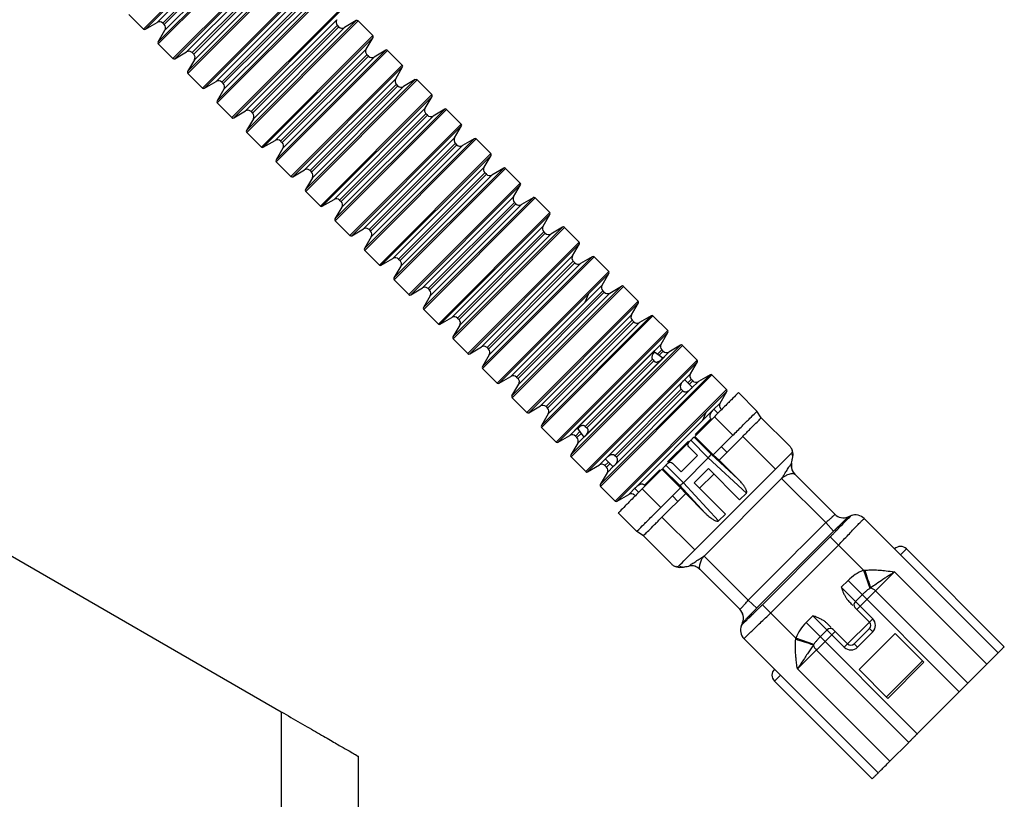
# Model space of a CAD drawing. Header units: millimetres. Extents: x -107 to 42, y 0 to 140.
# Tile 16 of 17: x -22 to 42, y 47 to 97. Entities that reach past the tile are written whole.
import ezdxf

# ---------------------------------------------------------------- set-up
doc = ezdxf.new("R2010")
doc.units = ezdxf.units.MM

msp = doc.modelspace()

# ---------------------------------------------------------------- linework, layer by layer
at = {"color": 8, "linetype": 'Continuous', "lineweight": 25}
for p, q in [((-13.92, 96.724), (-6.707, 103.937)), ((-13.798, 96.709), (-6.692, 103.816)), ((-13.04, 97.153), (-7.136, 103.057)), ((-12.962, 95.767), (-5.749, 102.979)), ((-7.09, 102.693), (-12.676, 97.107)), ((-12.579, 97.01), (-6.993, 102.596)), ((-12.011, 94.815), (-4.798, 102.028)), ((-11.068, 93.979), (-3.962, 101.085)), ((-11.053, 93.857), (-3.84, 101.07)), ((-5.181, 100.784), (-10.767, 95.198)), ((-10.67, 95.101), (-5.084, 100.687)), ((-4.72, 100.641), (-10.624, 94.737)), ((-10.101, 92.906), (-2.889, 100.118)), ((-9.98, 92.89), (-2.873, 99.997)), ((-9.221, 93.335), (-3.318, 99.238)), ((-9.159, 92.069), (-2.052, 99.176)), ((-9.144, 91.948), (-1.931, 99.161)), ((-3.271, 98.875), (-8.857, 93.288)), ((-8.761, 93.192), (-3.175, 98.778)), ((-2.811, 98.731), (-8.714, 92.828)), ((-8.192, 90.997), (-0.98, 98.209)), ((-8.071, 90.981), (-0.964, 98.088)), ((-7.312, 91.426), (-1.409, 97.329)), ((-7.25, 90.16), (-0.143, 97.267)), ((-7.234, 90.039), (-0.022, 97.251)), ((-1.362, 96.965), (-6.948, 91.379)), ((-6.852, 91.283), (-1.266, 96.869)), ((-0.902, 96.822), (-6.805, 90.919)), ((-6.283, 89.088), (0.93, 96.3)), ((-6.162, 89.072), (0.945, 96.179)), ((-5.403, 89.517), (0.5, 95.42)), ((-5.341, 88.251), (1.766, 95.358)), ((-5.325, 88.13), (1.887, 95.342)), ((0.547, 95.056), (-5.039, 89.47)), ((-4.943, 89.374), (0.644, 94.96)), ((1.007, 94.913), (-4.896, 89.01)), ((-4.374, 87.178), (2.839, 94.391)), ((-3.432, 86.342), (3.675, 93.449)), ((-3.416, 86.221), (3.797, 93.433)), ((2.456, 93.147), (-3.13, 87.561)), ((-3.033, 87.464), (2.553, 93.051)), ((2.917, 93.004), (-2.987, 87.101)), ((-2.465, 85.269), (4.748, 92.482)), ((-2.343, 85.254), (4.763, 92.36)), ((-1.585, 85.698), (4.319, 91.602)), ((-1.522, 84.433), (5.584, 91.539)), ((-1.507, 84.311), (5.706, 91.524)), ((4.365, 91.238), (-1.221, 85.652)), ((-1.124, 85.555), (4.462, 91.141)), ((4.826, 91.095), (-1.078, 85.191)), ((-0.555, 83.36), (6.657, 90.572)), ((-0.434, 83.344), (6.673, 90.451)), ((0.325, 83.789), (6.228, 89.692)), ((0.387, 82.523), (7.494, 89.63)), ((0.402, 82.402), (7.615, 89.615)), ((6.275, 89.329), (0.688, 83.743)), ((0.785, 83.646), (6.371, 89.232)), ((6.735, 89.185), (0.832, 83.282)), ((1.354, 81.451), (8.566, 88.663)), ((1.475, 81.435), (8.582, 88.542)), ((2.234, 81.88), (8.137, 87.783)), ((2.296, 80.614), (9.403, 87.721)), ((2.312, 80.493), (9.524, 87.705)), ((8.184, 87.419), (2.598, 81.833)), ((2.694, 81.737), (8.28, 87.323)), ((8.644, 87.276), (2.741, 81.373)), ((3.263, 79.542), (10.475, 86.754)), ((3.384, 79.526), (10.491, 86.633)), ((4.143, 79.971), (10.046, 85.874)), ((4.205, 78.705), (11.312, 85.812)), ((4.221, 78.584), (11.433, 85.796)), ((10.093, 85.51), (4.507, 79.924)), ((4.603, 79.828), (10.189, 85.414)), ((10.553, 85.367), (4.65, 79.464)), ((5.172, 77.632), (12.385, 84.845)), ((5.293, 77.617), (12.4, 84.724)), ((6.052, 78.062), (11.955, 83.965)), ((6.114, 76.796), (13.221, 83.903)), ((6.13, 76.675), (13.342, 83.887)), ((12.002, 83.601), (6.416, 78.015)), ((6.513, 77.918), (12.099, 83.505)), ((12.462, 83.458), (6.559, 77.555)), ((7.081, 75.723), (14.294, 82.936)), ((8.024, 74.887), (15.13, 81.993)), ((8.039, 74.765), (15.252, 81.978)), ((13.911, 81.692), (8.325, 76.106)), ((8.422, 76.009), (14.008, 81.595)), ((14.372, 81.549), (8.468, 75.645)), ((8.991, 73.814), (16.203, 81.027)), ((9.112, 73.798), (16.219, 80.905)), ((9.871, 74.243), (15.774, 80.147)), ((9.948, 72.856), (17.161, 80.069)), ((15.821, 79.783), (10.234, 74.197)), ((10.331, 74.1), (15.917, 79.686)), ((10.9, 71.905), (18.112, 79.117)), ((11.021, 71.889), (18.128, 78.996)), ((11.78, 72.334), (17.683, 78.237)), ((11.842, 71.068), (18.949, 78.175)), ((11.858, 70.947), (19.07, 78.16)), ((17.73, 77.874), (12.144, 72.287)), ((12.24, 72.191), (17.826, 77.777)), ((18.19, 77.73), (12.287, 71.827)), ((12.809, 69.996), (20.021, 77.208)), ((12.93, 69.98), (20.037, 77.087)), ((13.689, 70.425), (19.592, 76.328)), ((13.751, 69.159), (20.858, 76.266)), ((13.767, 69.038), (20.979, 76.25)), ((19.639, 75.964), (19.352, 75.678)), ((20.099, 75.821), (14.196, 69.918)), ((14.718, 68.086), (21.931, 75.299)), ((19.458, 75.59), (19.735, 75.868)), ((14.839, 68.071), (21.946, 75.178)), ((15.66, 67.25), (22.767, 74.357)), ((15.676, 67.129), (22.888, 74.341)), ((21.548, 74.055), (21.318, 73.825)), ((16.627, 66.177), (23.84, 73.39)), ((21.415, 73.729), (21.645, 73.959)), ((22.008, 73.912), (21.57, 73.473)), ((16.749, 66.162), (23.855, 73.268)), ((22.972, 72.071), (23.411, 72.51)), ((22.813, 71.501), (21.805, 70.494)), ((14.344, 70.669), (14.053, 70.378)), ((14.149, 70.282), (14.431, 70.563)), ((21.368, 70.057), (20.019, 68.707)), ((15.598, 68.516), (16.037, 68.955)), ((16.192, 68.699), (15.962, 68.469)), ((16.058, 68.373), (16.288, 68.602)), ((16.544, 68.448), (16.105, 68.009)), ((19.512, 68.2), (18.516, 67.204)), ((17.507, 66.606), (17.946, 67.045))]:
    msp.add_line(p, q, dxfattribs=at)
at = {"color": 7, "linetype": 'Continuous', "lineweight": 25}
for p, q in [((-12.977, 95.888), (-5.871, 102.995)), ((-6.629, 102.55), (-12.533, 96.646)), ((-11.889, 94.8), (-4.782, 101.906)), ((-11.131, 95.244), (-5.227, 101.148)), ((-14.871, 97.676), (-13.92, 96.724)), ((-13.798, 96.709), (-13.04, 97.153)), ((-12.676, 97.107), (-12.579, 97.01)), ((-1.266, 96.869), (-1.362, 96.965)), ((-0.143, 97.267), (-0.902, 96.822)), ((0.93, 96.3), (-0.022, 97.251)), ((-12.977, 95.888), (-12.533, 96.646)), ((-12.962, 95.767), (-12.011, 94.815)), ((0.5, 95.42), (0.945, 96.179)), ((-11.889, 94.8), (-11.131, 95.244)), ((-10.767, 95.198), (-10.67, 95.101)), ((0.644, 94.96), (0.547, 95.056)), ((1.766, 95.358), (1.007, 94.913)), ((2.839, 94.391), (1.887, 95.342)), ((-10.624, 94.737), (-11.068, 93.979)), ((-11.053, 93.857), (-10.101, 92.906)), ((-4.252, 87.163), (2.854, 94.27)), ((2.41, 93.511), (2.854, 94.27)), ((-9.98, 92.89), (-9.221, 93.335)), ((-8.857, 93.288), (-8.761, 93.192)), ((-3.494, 87.608), (2.41, 93.511)), ((2.553, 93.051), (2.456, 93.147)), ((3.675, 93.449), (2.917, 93.004)), ((4.748, 92.482), (3.797, 93.433)), ((-8.714, 92.828), (-9.159, 92.069)), ((-9.144, 91.948), (-8.192, 90.997)), ((4.319, 91.602), (4.763, 92.36)), ((-8.071, 90.981), (-7.312, 91.426)), ((-6.948, 91.379), (-6.852, 91.283)), ((4.462, 91.141), (4.365, 91.238)), ((5.584, 91.539), (4.826, 91.095)), ((6.657, 90.572), (5.706, 91.524)), ((-71.585, 90.982), (-5, 52.539)), ((-6.805, 90.919), (-7.25, 90.16)), ((-7.234, 90.039), (-6.283, 89.088)), ((6.228, 89.692), (6.673, 90.451)), ((-6.162, 89.072), (-5.403, 89.517)), ((-5.039, 89.47), (-4.943, 89.374)), ((6.371, 89.232), (6.275, 89.329)), ((7.494, 89.63), (6.735, 89.185)), ((8.566, 88.663), (7.615, 89.615)), ((-4.896, 89.01), (-5.341, 88.251)), ((-5.325, 88.13), (-4.374, 87.178)), ((8.137, 87.783), (8.582, 88.542)), ((-4.252, 87.163), (-3.494, 87.608)), ((-3.13, 87.561), (-3.033, 87.464)), ((8.28, 87.323), (8.184, 87.419)), ((9.403, 87.721), (8.644, 87.276)), ((10.475, 86.754), (9.524, 87.705)), ((-2.987, 87.101), (-3.432, 86.342)), ((-3.416, 86.221), (-2.465, 85.269)), ((10.046, 85.874), (10.491, 86.633)), ((-2.343, 85.254), (-1.585, 85.698)), ((-1.221, 85.652), (-1.124, 85.555)), ((10.189, 85.414), (10.093, 85.51)), ((11.312, 85.812), (10.553, 85.367)), ((12.385, 84.845), (11.433, 85.796)), ((-1.078, 85.191), (-1.522, 84.433)), ((-1.507, 84.311), (-0.555, 83.36)), ((11.955, 83.965), (12.4, 84.724)), ((-0.434, 83.344), (0.325, 83.789)), ((0.688, 83.743), (0.785, 83.646)), ((12.099, 83.505), (12.002, 83.601)), ((13.221, 83.903), (12.462, 83.458)), ((14.294, 82.936), (13.342, 83.887)), ((0.832, 83.282), (0.387, 82.523)), ((0.402, 82.402), (1.354, 81.451)), ((7.203, 75.708), (14.309, 82.814)), ((13.865, 82.056), (14.309, 82.814)), ((1.475, 81.435), (2.234, 81.88)), ((2.598, 81.833), (2.694, 81.737)), ((7.961, 76.152), (13.865, 82.056)), ((14.008, 81.595), (13.911, 81.692)), ((15.13, 81.993), (14.372, 81.549)), ((16.203, 81.027), (15.252, 81.978)), ((2.741, 81.373), (2.296, 80.614)), ((2.312, 80.493), (3.263, 79.542)), ((15.774, 80.147), (16.219, 80.905)), ((3.384, 79.526), (4.143, 79.971)), ((4.507, 79.924), (4.603, 79.828)), ((9.933, 72.978), (17.04, 80.084)), ((15.917, 79.686), (15.821, 79.783)), ((16.281, 79.64), (17.04, 80.084)), ((18.112, 79.117), (17.161, 80.069)), ((4.65, 79.464), (4.205, 78.705)), ((16.281, 79.64), (10.378, 73.736)), ((14.864, 79.551), (14.649, 79.021)), ((4.221, 78.584), (5.172, 77.632)), ((17.683, 78.237), (18.128, 78.996)), ((5.293, 77.617), (6.052, 78.062)), ((6.416, 78.015), (6.513, 77.918)), ((17.826, 77.777), (17.73, 77.874)), ((18.949, 78.175), (18.19, 77.73)), ((20.021, 77.208), (19.07, 78.16)), ((6.559, 77.555), (6.114, 76.796)), ((6.13, 76.675), (7.081, 75.723)), ((19.592, 76.328), (20.037, 77.087)), ((7.203, 75.708), (7.961, 76.152)), ((8.325, 76.106), (8.422, 76.009)), ((19.179, 75.929), (13.99, 70.74)), ((19.735, 75.868), (19.639, 75.964)), ((20.858, 76.266), (20.099, 75.821)), ((21.931, 75.299), (20.979, 76.25)), ((8.468, 75.645), (8.024, 74.887)), ((14.629, 70.337), (19.814, 75.522)), ((19.038, 75.363), (14.685, 71.01)), ((14.786, 70.918), (19.12, 75.252)), ((19.703, 75.421), (19.169, 75.812)), ((8.039, 74.765), (8.991, 73.814)), ((21.501, 74.419), (21.946, 75.178)), ((9.112, 73.798), (9.871, 74.243)), ((10.234, 74.197), (10.331, 74.1)), ((21.063, 73.98), (21.501, 74.419)), ((21.623, 73.521), (21.11, 74.034)), ((21.645, 73.959), (21.548, 74.055)), ((22.767, 74.357), (22.008, 73.912)), ((23.84, 73.39), (22.888, 74.341)), ((9.933, 72.978), (10.378, 73.736)), ((16.076, 68.993), (21.024, 73.941)), ((21.531, 73.434), (16.583, 68.486)), ((20.904, 73.411), (16.606, 69.113)), ((21, 73.314), (20.904, 73.411)), ((9.948, 72.856), (10.9, 71.905)), ((16.703, 69.017), (21, 73.314)), ((23.411, 72.51), (23.855, 73.268)), ((25.804, 71.992), (24.602, 73.194)), ((11.021, 71.889), (11.78, 72.334)), ((12.144, 72.287), (12.24, 72.191)), ((23.278, 71.865), (23.019, 72.124)), ((12.287, 71.827), (11.842, 71.068)), ((17.985, 67.084), (22.933, 72.032)), ((23.046, 71.638), (21.773, 70.365)), ((22.501, 71.914), (22.285, 71.385)), ((22.861, 71.453), (22.813, 71.501)), ((23.046, 71.638), (24.248, 70.436)), ((26.086, 71.567), (25.804, 71.992)), ((27.905, 69.749), (26.086, 71.567)), ((11.858, 70.947), (12.809, 69.996)), ((14.189, 70.868), (14.597, 70.313)), ((14.685, 71.01), (14.786, 70.918)), ((12.93, 69.98), (13.689, 70.425)), ((14.053, 70.378), (14.149, 70.282)), ((22.832, 69.217), (21.728, 70.321)), ((21.773, 70.365), (22.975, 69.163)), ((24.248, 70.436), (22.975, 69.163)), ((23.349, 68.83), (24.884, 70.365)), ((24.884, 70.365), (27.006, 68.244)), ((14.196, 69.918), (13.751, 69.159)), ((21.518, 70.111), (19.906, 68.499)), ((21.95, 69.128), (21.384, 69.694)), ((21.518, 70.111), (22.65, 68.979)), ((23.859, 69.34), (23.506, 69.694)), ((13.767, 69.038), (14.718, 68.086)), ((15.98, 68.91), (16.5, 68.391)), ((16.703, 69.017), (16.606, 69.113)), ((20.889, 68.067), (21.95, 69.128)), ((21.039, 67.368), (22.649, 68.978)), ((22.65, 68.979), (22.649, 68.978)), ((22.649, 68.978), (25.115, 66.694)), ((24.592, 67.587), (22.832, 69.217)), ((22.975, 69.163), (23.349, 68.83)), ((14.839, 68.071), (15.598, 68.516)), ((15.962, 68.469), (16.058, 68.373)), ((19.652, 68.244), (18.379, 66.971)), ((20.854, 67.042), (19.652, 68.244)), ((19.696, 68.289), (20.8, 67.185)), ((21.038, 67.367), (19.906, 68.499)), ((20.324, 68.633), (20.889, 68.067)), ((22.657, 68.279), (21.738, 67.36)), ((27.006, 68.244), (21.773, 63.011)), ((24.679, 66.258), (22.657, 68.279)), ((24.592, 67.587), (23.349, 68.83)), ((16.105, 68.009), (15.66, 67.25)), ((22.091, 67.007), (23.011, 67.926)), ((22.374, 62.622), (27.395, 67.643)), ((27.395, 67.643), (30.256, 64.781)), ((30.843, 65.326), (28.248, 67.921)), ((15.676, 67.129), (16.627, 66.177)), ((17.89, 67.001), (18.152, 66.739)), ((19.581, 65.769), (18.379, 66.971)), ((18.564, 67.156), (18.516, 67.204)), ((20.854, 67.042), (19.581, 65.769)), ((20.8, 67.185), (22.43, 65.425)), ((21.187, 66.668), (20.854, 67.042)), ((21.039, 67.368), (21.038, 67.367)), ((23.323, 64.902), (21.039, 67.368)), ((23.759, 65.339), (21.738, 67.36)), ((16.749, 66.162), (17.507, 66.606)), ((19.652, 65.133), (21.187, 66.668)), ((20.677, 66.158), (20.324, 66.512)), ((21.187, 66.668), (22.43, 65.425)), ((25.115, 66.694), (24.679, 66.258)), ((16.823, 65.416), (18.025, 64.213)), ((21.773, 63.011), (19.652, 65.133)), ((23.759, 65.339), (23.323, 64.902)), ((31.928, 65.238), (31.693, 65.145)), ((31.701, 65.148), (31.699, 65.146)), ((41.431, 56.365), (32.751, 65.045)), ((30.762, 64.231), (30.256, 64.781)), ((18.45, 63.931), (18.025, 64.213)), ((18.45, 63.931), (20.268, 62.112)), ((30.661, 64.13), (25.887, 59.356)), ((26.162, 59.471), (30.546, 63.855)), ((30.546, 63.855), (32.706, 61.695)), ((26.692, 58.941), (31.076, 63.325)), ((25.236, 59.761), (22.374, 62.622)), ((35.491, 63.082), (35.102, 62.693)), ((41.82, 56.753), (35.491, 63.082)), ((20.871, 61.892), (20.996, 61.894)), ((22.097, 61.769), (24.691, 59.174)), ((32.274, 59.158), (34.707, 61.591)), ((32.706, 61.695), (33.122, 60.533)), ((34.707, 61.591), (40.682, 55.616)), ((31.261, 60.595), (31.701, 61.034)), ((33.299, 58.557), (31.261, 60.595)), ((31.701, 61.034), (38.901, 53.835)), ((32.62, 60.116), (32.18, 59.676)), ((39.454, 54.388), (33.479, 60.363)), ((25.236, 59.761), (25.786, 59.255)), ((28.322, 57.311), (26.162, 59.471)), ((28.983, 58.316), (29.423, 58.756)), ((29.423, 58.756), (31.46, 56.718)), ((33.087, 58.344), (32.274, 59.158)), ((24.872, 58.324), (24.779, 58.089)), ((24.871, 58.318), (24.869, 58.316)), ((36.182, 51.116), (28.983, 58.316)), ((33.299, 58.557), (31.46, 56.718)), ((28.426, 55.31), (30.859, 57.743)), ((30.341, 57.837), (29.901, 57.398)), ((31.673, 56.93), (30.859, 57.743)), ((33.087, 57.92), (32.097, 56.93)), ((32.309, 56.718), (33.299, 57.708)), ((34.749, 57.602), (32.415, 55.269)), ((33.087, 57.92), (33.299, 57.708)), ((36.61, 55.741), (34.749, 57.602)), ((24.972, 57.266), (33.653, 48.586)), ((29.484, 56.895), (28.322, 57.311)), ((32.309, 56.718), (32.097, 56.93)), ((29.654, 56.538), (35.629, 50.563)), ((34.183, 53.501), (36.516, 55.834)), ((34.276, 53.407), (36.61, 55.741)), ((40.682, 55.616), (39.454, 54.388)), ((26.935, 54.526), (27.324, 54.915)), ((34.401, 49.335), (28.426, 55.31)), ((32.415, 55.269), (34.276, 53.407)), ((26.935, 54.526), (33.264, 48.198)), ((38.901, 53.835), (36.182, 51.116)), ((-5, 52.539), (-5, 2.887)), ((35.629, 50.563), (34.401, 49.335)), ((0, 0), (0, 49.652))]:
    msp.add_line(p, q, dxfattribs=at)
at = {"color": 7, "linetype": 'Continuous', "lineweight": 25, "flags": 128}
for points in [[(28.044, 68.628), (28.044, 68.628)], [(20.991, 61.893), (20.991, 61.893)], [(21.389, 61.973), (21.389, 61.973)], [(24.794, 58.125), (24.794, 58.125)]]:
    msp.add_lwpolyline(points, dxfattribs=at)
at = {"color": 8, "linetype": 'Continuous', "lineweight": 25, "flags": 128}
msp.add_lwpolyline([(24.869, 58.316), (24.869, 58.316)], dxfattribs=at)
at = {"color": 7, "linetype": 'Continuous', "lineweight": 25}
for centre, radius, start, end in [((-12.888, 96.895), 0.3, 45, 120.37913), ((-12.792, 96.798), 0.3, 329.62087, 45), ((-1.15, 97.178), 0.3, 149.62087, 225), ((-0.093, 97.181), 0.1, 45, 120.37913), ((-13.849, 96.795), 0.1, 225, 300.37913), ((-1.054, 97.081), 0.3, 225, 300.37913), ((0.859, 96.229), 0.1, 329.62087, 45), ((-12.891, 95.837), 0.1, 149.62087, 225), ((-10.979, 94.986), 0.3, 45, 120.37913), ((-10.882, 94.889), 0.3, 329.62087, 45), ((0.759, 95.268), 0.3, 149.62087, 225), ((1.817, 95.272), 0.1, 45, 120.37913), ((-11.94, 94.886), 0.1, 225, 300.37913), ((0.856, 95.172), 0.3, 225, 300.37913), ((2.768, 94.32), 0.1, 329.62087, 45), ((-10.982, 93.928), 0.1, 149.62087, 225), ((-9.07, 93.076), 0.3, 45, 120.37913), ((-8.973, 92.98), 0.3, 329.62087, 45), ((2.668, 93.359), 0.3, 149.62087, 225), ((3.726, 93.362), 0.1, 45, 120.37913), ((-10.031, 92.977), 0.1, 225, 300.37913), ((2.765, 93.263), 0.3, 225, 300.37913), ((4.677, 92.411), 0.1, 329.62087, 45), ((-9.073, 92.019), 0.1, 149.62087, 225), ((-7.16, 91.167), 0.3, 45, 120.37913), ((-7.064, 91.071), 0.3, 329.62087, 45), ((4.578, 91.45), 0.3, 149.62087, 225), ((5.635, 91.453), 0.1, 45, 120.37913), ((-8.121, 91.067), 0.1, 225, 300.37913), ((4.674, 91.353), 0.3, 225, 300.37913), ((6.586, 90.502), 0.1, 329.62087, 45), ((-7.164, 90.11), 0.1, 149.62087, 225), ((-5.251, 89.258), 0.3, 45, 120.37913), ((-5.155, 89.161), 0.3, 329.62087, 45), ((6.487, 89.541), 0.3, 149.62087, 225), ((7.544, 89.544), 0.1, 45, 120.37913), ((-6.212, 89.158), 0.1, 225, 300.37913), ((6.583, 89.444), 0.3, 225, 300.37913), ((8.496, 88.593), 0.1, 329.62087, 45), ((-5.254, 88.2), 0.1, 149.62087, 225), ((-3.342, 87.349), 0.3, 45, 120.37913), ((-3.246, 87.252), 0.3, 329.62087, 45), ((8.396, 87.632), 0.3, 149.62087, 225), ((9.453, 87.635), 0.1, 45, 120.37913), ((-4.303, 87.249), 0.1, 225, 300.37913), ((8.492, 87.535), 0.3, 225, 300.37913), ((10.405, 86.683), 0.1, 329.62087, 45), ((-3.345, 86.291), 0.1, 149.62087, 225), ((-1.433, 85.44), 0.3, 45, 120.37913), ((-1.336, 85.343), 0.3, 329.62087, 45), ((10.305, 85.722), 0.3, 149.62087, 225), ((11.363, 85.726), 0.1, 45, 120.37913), ((-2.394, 85.34), 0.1, 225, 300.37913), ((10.402, 85.626), 0.3, 225, 300.37913), ((12.314, 84.774), 0.1, 329.62087, 45), ((-1.436, 84.382), 0.1, 149.62087, 225), ((0.476, 83.53), 0.3, 45, 120.37913), ((0.573, 83.434), 0.3, 329.62087, 45), ((12.214, 83.813), 0.3, 149.62087, 225), ((13.272, 83.816), 0.1, 45, 120.37913), ((-0.485, 83.431), 0.1, 225, 300.37913), ((12.311, 83.717), 0.3, 225, 300.37913), ((14.223, 82.865), 0.1, 329.62087, 45), ((0.473, 82.473), 0.1, 149.62087, 225), ((2.386, 81.621), 0.3, 45, 120.37913), ((2.482, 81.525), 0.3, 329.62087, 45), ((14.123, 81.904), 0.3, 149.62087, 225), ((15.181, 81.907), 0.1, 45, 120.37913), ((1.425, 81.522), 0.1, 225, 300.37913), ((14.22, 81.808), 0.3, 225, 300.37913), ((16.132, 80.956), 0.1, 329.62087, 45), ((2.382, 80.564), 0.1, 149.62087, 225), ((4.295, 79.712), 0.3, 45, 120.37913), ((4.391, 79.616), 0.3, 329.62087, 45), ((16.033, 79.995), 0.3, 149.62087, 225), ((17.09, 79.998), 0.1, 45, 120.37913), ((3.334, 79.612), 0.1, 225, 300.37913), ((16.129, 79.898), 0.3, 225, 300.37913), ((18.042, 79.047), 0.1, 329.62087, 45), ((4.292, 78.655), 0.1, 149.62087, 225), ((6.204, 77.803), 0.3, 45, 120.37913), ((6.3, 77.706), 0.3, 329.62087, 45), ((17.942, 78.086), 0.3, 149.62087, 225), ((18.999, 78.089), 0.1, 45, 120.37913), ((5.243, 77.703), 0.1, 225, 300.37913), ((18.038, 77.989), 0.3, 225, 300.37913), ((19.951, 77.137), 0.1, 329.62087, 45), ((6.201, 76.745), 0.1, 149.62087, 225), ((8.113, 75.894), 0.3, 45, 120.37913), ((8.21, 75.797), 0.3, 329.62087, 45), ((19.851, 76.176), 0.3, 149.62087, 225), ((20.909, 76.18), 0.1, 45, 120.37913), ((7.152, 75.794), 0.1, 225, 300.37913), ((19.948, 76.08), 0.3, 225, 300.37913), ((21.86, 75.228), 0.1, 329.62087, 45), ((8.11, 74.836), 0.1, 149.62087, 225), ((10.022, 73.984), 0.3, 45, 120.37913), ((10.119, 73.888), 0.3, 329.62087, 45), ((21.76, 74.267), 0.3, 149.62087, 225), ((22.818, 74.27), 0.1, 45, 120.37913), ((9.061, 73.885), 0.1, 225, 300.37913), ((21.857, 74.171), 0.3, 225, 300.37913), ((23.769, 73.319), 0.1, 329.62087, 45), ((10.019, 72.927), 0.1, 149.62087, 225), ((11.931, 72.075), 0.3, 45, 120.37913), ((12.028, 71.979), 0.3, 329.62087, 45), ((23.669, 72.358), 0.3, 149.62087, 225), ((10.97, 71.976), 0.1, 225, 300.37913), ((11.928, 71.018), 0.1, 149.62087, 225), ((13.841, 70.166), 0.3, 45, 120.37913), ((13.937, 70.07), 0.3, 329.62087, 45), ((12.88, 70.066), 0.1, 225, 300.37913), ((13.837, 69.109), 0.1, 149.62087, 225), ((15.75, 68.257), 0.3, 45, 120.37913), ((15.846, 68.16), 0.3, 329.62087, 45), ((28.807, 68.478), 0.789, 172.29664, 224.92082), ((28.829, 68.472), 0.8, 168.69007, 225), ((14.789, 68.157), 0.1, 225, 300.37913), ((15.747, 67.199), 0.1, 149.62087, 225), ((17.659, 66.348), 0.3, 45, 120.37913), ((16.698, 66.248), 0.1, 225, 300.37913), ((31.408, 65.893), 0.8, 225, 291.50143), ((31.409, 65.891), 0.8, 225.005, 291.29048), ((32.185, 64.479), 0.8, 45, 111.50143), ((35.102, 62.693), 0.55, 45, 135), ((21.546, 61.188), 0.8, 45, 101.30993), ((21.539, 61.21), 0.789, 45.07918, 97.69964), ((72.216, 74.081), 41.327, 197.42641, 199.10094), ((32.949, 59.855), 0.734, 43.76911, 72.91456), ((32.365, 59.464), 0.282, 131.18874, 220.59805), ((24.125, 58.609), 0.8, 338.49857, 45), ((24.126, 58.609), 0.8, 338.70969, 44.995), ((25.538, 57.832), 0.8, 158.49857, 225), ((32.875, 58.132), 0.3, 315, 45), ((30.553, 57.652), 0.282, 49.40195, 138.81126), ((15.936, 17.801), 41.327, 70.89906, 72.57359), ((30.162, 57.068), 0.734, 197.08544, 226.23089), ((31.885, 57.142), 0.3, 225, 315), ((27.324, 54.915), 0.55, 135, 225)]:
    msp.add_arc(centre, radius, start, end, dxfattribs=at)
for points, knots in [([(19.205, 75.786), (19.191, 75.787), (19.149, 75.789), (19.093, 75.734), (19.038, 75.648), (19.005, 75.563), (18.996, 75.479), (19.01, 75.409), (19.029, 75.378), (19.038, 75.363)], [0, 0, 0, 0, 0.144312, 0.428903, 0.576328, 0.713943, 0.857459, 0.930707, 1, 1, 1, 1]), ([(19.12, 75.252), (19.135, 75.236), (19.164, 75.204), (19.226, 75.178), (19.292, 75.171), (19.378, 75.184), (19.474, 75.228), (19.561, 75.292), (19.628, 75.35), (19.669, 75.397), (19.692, 75.422), (19.684, 75.432), (19.683, 75.434)], [0, 0, 0, 0, 0.0695, 0.139671, 0.2078, 0.279699, 0.418211, 0.557756, 0.696259, 0.836183, 0.98038, 1, 1, 1, 1]), ([(21.024, 73.941), (21.015, 73.931), (20.997, 73.913), (20.971, 73.882), (20.94, 73.843), (20.905, 73.793), (20.868, 73.723), (20.841, 73.647), (20.834, 73.562), (20.85, 73.477), (20.886, 73.433), (20.904, 73.411)], [0, 0, 0, 0, 0.096262, 0.179506, 0.249803, 0.38071, 0.499111, 0.630983, 0.749564, 0.876663, 1, 1, 1, 1]), ([(21, 73.314), (21.011, 73.305), (21.031, 73.286), (21.069, 73.266), (21.11, 73.253), (21.165, 73.245), (21.236, 73.252), (21.312, 73.279), (21.382, 73.316), (21.439, 73.354), (21.49, 73.396), (21.516, 73.421), (21.531, 73.434)], [0, 0, 0, 0, 0.062437, 0.123586, 0.185708, 0.250963, 0.369324, 0.501152, 0.619092, 0.750072, 0.860669, 1, 1, 1, 1]), ([(24.602, 73.194), (24.602, 73.194), (24.561, 73.153), (24.405, 72.997), (24.29, 72.882), (24.002, 72.594), (23.829, 72.422), (23.453, 72.045), (23.25, 71.842), (23.046, 71.638)], [0, 0, 0, 0, 0.25, 0.25, 0.5, 0.5, 0.75, 0.75, 1, 1, 1, 1]), ([(22.933, 72.032), (22.923, 72.021), (22.904, 72.001), (22.874, 71.964), (22.846, 71.927), (22.82, 71.89), (22.798, 71.853), (22.773, 71.803), (22.75, 71.737), (22.743, 71.653), (22.759, 71.568), (22.795, 71.523), (22.813, 71.501)], [0, 0, 0, 0, 0.103169, 0.198128, 0.285012, 0.364005, 0.435347, 0.49937, 0.631269, 0.749882, 0.87681, 1, 1, 1, 1]), ([(24.248, 70.436), (24.452, 70.64), (24.655, 70.843), (25.031, 71.219), (25.204, 71.392), (25.492, 71.68), (25.607, 71.795), (25.763, 71.951), (25.804, 71.992), (25.804, 71.992)], [0, 0, 0, 0, 0.25, 0.25, 0.5, 0.5, 0.75, 0.75, 1, 1, 1, 1]), ([(14.685, 71.01), (14.669, 71.022), (14.637, 71.046), (14.581, 71.061), (14.523, 71.063), (14.453, 71.05), (14.374, 71.018), (14.301, 70.97), (14.248, 70.922), (14.215, 70.879), (14.214, 70.852), (14.213, 70.838)], [0, 0, 0, 0, 0.070818, 0.142983, 0.212329, 0.286239, 0.418197, 0.570462, 0.712613, 0.855111, 1, 1, 1, 1]), ([(14.786, 70.918), (14.796, 70.908), (14.816, 70.886), (14.838, 70.847), (14.853, 70.797), (14.857, 70.736), (14.843, 70.654), (14.799, 70.556), (14.734, 70.465), (14.672, 70.394), (14.63, 70.354), (14.603, 70.334), (14.592, 70.332), (14.586, 70.331)], [0, 0, 0, 0, 0.045969, 0.092449, 0.140662, 0.209214, 0.281341, 0.407625, 0.56078, 0.699772, 0.839644, 0.921044, 1, 1, 1, 1]), ([(21.728, 70.321), (21.721, 70.313), (21.696, 70.288), (21.619, 70.211), (21.569, 70.161), (21.518, 70.111)], [0, 0, 0, 0, 0.5, 0.5, 1, 1, 1, 1]), ([(21.384, 69.694), (21.347, 69.731), (21.326, 69.783), (21.326, 69.887), (21.347, 69.939), (21.384, 69.976)], [0, 0, 0, 0, 0.5, 0.5, 1, 1, 1, 1]), ([(27.905, 69.749), (27.92, 69.733), (27.955, 69.696), (27.996, 69.642), (28.022, 69.6), (28.038, 69.574), (28.053, 69.544), (28.075, 69.494), (28.085, 69.445), (28.087, 69.401), (28.082, 69.362), (28.065, 69.311), (28.034, 69.275), (28.019, 69.257)], [0, 0, 0, 0, 0.109195, 0.250149, 0.32836, 0.356038, 0.396156, 0.500549, 0.630341, 0.681824, 0.750627, 0.874337, 1, 1, 1, 1]), ([(16.606, 69.113), (16.596, 69.123), (16.575, 69.142), (16.538, 69.162), (16.497, 69.175), (16.442, 69.182), (16.37, 69.176), (16.294, 69.149), (16.225, 69.112), (16.168, 69.073), (16.117, 69.031), (16.091, 69.007), (16.076, 68.993)], [0, 0, 0, 0, 0.062508, 0.123723, 0.185916, 0.251254, 0.369451, 0.501076, 0.619333, 0.750031, 0.860135, 1, 1, 1, 1]), ([(16.583, 68.486), (16.592, 68.496), (16.609, 68.515), (16.636, 68.546), (16.667, 68.585), (16.702, 68.635), (16.739, 68.705), (16.765, 68.781), (16.773, 68.866), (16.756, 68.95), (16.721, 68.995), (16.703, 69.017)], [0, 0, 0, 0, 0.096339, 0.179713, 0.250193, 0.381348, 0.499844, 0.631641, 0.75018, 0.876298, 1, 1, 1, 1]), ([(22.65, 68.979), (22.661, 68.992), (22.685, 69.017), (22.719, 69.055), (22.752, 69.093), (22.786, 69.135), (22.822, 69.186), (22.828, 69.206), (22.832, 69.217)], [0, 0, 0, 0, 0.118602, 0.2413977, 0.3684403, 0.4997775, 0.7098068, 1, 1, 1, 1]), ([(27.006, 68.244), (27.207, 68.445), (27.407, 68.646), (27.76, 68.998), (27.911, 69.149), (28.019, 69.258)], [0, 0, 0, 0, 0.5, 0.5, 1, 1, 1, 1]), ([(28.124, 69.026), (28.125, 69.038), (28.128, 69.059), (28.122, 69.093), (28.109, 69.137), (28.081, 69.193), (28.04, 69.236), (28.019, 69.257)], [0, 0, 0, 0, 0.184031, 0.348576, 0.500046, 0.744671, 1, 1, 1, 1]), ([(28.044, 68.628), (28.057, 68.694), (28.084, 68.827), (28.11, 68.959), (28.124, 69.026)], [0, 0, 0, 0, 0.493067, 1, 1, 1, 1]), ([(28.123, 69.021), (28.136, 69.121), (28.156, 69.278), (28.095, 69.421), (28.073, 69.473)], [0, 0, 0, 0, 0.637722, 1, 1, 1, 1]), ([(19.906, 68.499), (19.856, 68.448), (19.806, 68.398), (19.729, 68.322), (19.704, 68.296), (19.696, 68.289)], [0, 0, 0, 0, 0.5, 0.5, 1, 1, 1, 1]), ([(20.041, 68.633), (20.078, 68.67), (20.13, 68.691), (20.234, 68.691), (20.287, 68.67), (20.324, 68.633)], [0, 0, 0, 0, 0.5, 0.5, 1, 1, 1, 1]), ([(27.395, 67.643), (27.403, 67.65), (27.421, 67.667), (27.447, 67.701), (27.479, 67.748), (27.51, 67.803), (27.548, 67.86), (27.589, 67.923), (27.644, 68.013), (27.712, 68.125), (27.788, 68.25), (27.864, 68.368), (27.934, 68.467), (27.993, 68.546), (28.014, 68.571), (28.025, 68.583)], [0, 0, 0, 0, 0.021415, 0.048723, 0.081649, 0.132114, 0.17247, 0.219195, 0.284325, 0.389882, 0.501752, 0.621577, 0.746966, 0.873776, 1, 1, 1, 1]), ([(28.025, 68.583), (28.028, 68.587), (28.033, 68.594), (28.04, 68.61), (28.043, 68.622), (28.044, 68.628)], [0, 0, 0, 0, 0.282623, 0.613978, 1, 1, 1, 1]), ([(25.115, 66.694), (25.12, 66.701), (25.132, 66.715), (25.14, 66.744), (25.141, 66.778), (25.136, 66.818), (25.124, 66.863), (25.104, 66.914), (25.078, 66.97), (25.028, 67.06), (24.937, 67.195), (24.788, 67.383), (24.662, 67.514), (24.592, 67.587)], [0, 0, 0, 0, 0.024118, 0.050731, 0.081755, 0.118421, 0.161479, 0.21139, 0.268452, 0.332862, 0.497528, 0.719806, 1, 1, 1, 1]), ([(28.248, 67.921), (28.242, 67.925), (28.231, 67.935), (28.204, 67.945), (28.172, 67.95), (28.122, 67.952), (28.045, 67.944), (27.929, 67.918), (27.798, 67.876), (27.68, 67.825), (27.592, 67.781), (27.535, 67.746), (27.496, 67.715), (27.466, 67.69), (27.432, 67.665), (27.408, 67.651), (27.395, 67.643)], [0, 0, 0, 0, 0.060845, 0.122767, 0.185786, 0.249922, 0.365084, 0.499493, 0.64016, 0.748978, 0.822128, 0.87417, 0.905765, 0.937321, 0.963745, 1, 1, 1, 1]), ([(18.379, 66.971), (18.175, 66.768), (17.972, 66.564), (17.596, 66.188), (17.423, 66.015), (17.135, 65.727), (17.02, 65.612), (16.864, 65.456), (16.823, 65.416), (16.823, 65.416)], [0, 0, 0, 0, 0.25, 0.25, 0.5, 0.5, 0.75, 0.75, 1, 1, 1, 1]), ([(18.516, 67.204), (18.505, 67.214), (18.484, 67.233), (18.447, 67.253), (18.406, 67.266), (18.351, 67.273), (18.279, 67.267), (18.184, 67.233), (18.074, 67.164), (18.017, 67.113), (17.985, 67.084)], [0, 0, 0, 0, 0.0626, 0.123907, 0.186192, 0.251625, 0.370189, 0.50225, 0.71592, 1, 1, 1, 1]), ([(20.8, 67.185), (20.804, 67.186), (20.812, 67.187), (20.83, 67.197), (20.85, 67.209), (20.87, 67.223), (20.904, 67.249), (20.96, 67.295), (21.013, 67.344), (21.038, 67.367)], [0, 0, 0, 0, 0.126426, 0.239887, 0.340375, 0.427886, 0.502417, 0.759566, 1, 1, 1, 1]), ([(18.025, 64.213), (18.025, 64.213), (18.066, 64.254), (18.222, 64.41), (18.337, 64.525), (18.625, 64.813), (18.798, 64.986), (19.174, 65.362), (19.377, 65.565), (19.581, 65.769)], [0, 0, 0, 0, 0.25, 0.25, 0.5, 0.5, 0.75, 0.75, 1, 1, 1, 1]), ([(22.43, 65.425), (22.476, 65.381), (22.56, 65.298), (22.686, 65.189), (22.799, 65.099), (22.898, 65.028), (22.991, 64.969), (23.077, 64.923), (23.159, 64.89), (23.227, 64.876), (23.284, 64.876), (23.311, 64.894), (23.323, 64.902)], [0, 0, 0, 0, 0.175145, 0.329418, 0.46286, 0.575535, 0.667547, 0.767079, 0.848086, 0.911764, 0.9606, 1, 1, 1, 1]), ([(30.256, 64.781), (30.277, 64.799), (30.319, 64.835), (30.381, 64.888), (30.44, 64.939), (30.496, 64.988), (30.548, 65.034), (30.597, 65.077), (30.642, 65.118), (30.698, 65.168), (30.758, 65.225), (30.81, 65.278), (30.842, 65.314), (30.843, 65.322), (30.843, 65.326)], [0, 0, 0, 0, 0.0661488, 0.1312425, 0.1952835, 0.2582743, 0.3202177, 0.3811163, 0.4409733, 0.4997916, 0.623415, 0.7479532, 0.8734631, 1, 1, 1, 1]), ([(30.669, 63.983), (30.684, 63.999), (30.723, 64.039), (30.802, 64.12), (30.943, 64.265), (31.205, 64.536), (31.541, 64.88), (31.769, 65.108), (31.854, 65.191), (31.88, 65.215), (31.886, 65.221), (31.888, 65.222), (31.888, 65.222)], [0, 0, 0, 0, 0.023508, 0.062642, 0.125284, 0.250514, 0.50001, 0.749589, 0.874729, 0.937366, 0.982208, 1, 1, 1, 1]), ([(31.699, 65.146), (31.698, 65.145), (31.696, 65.141), (31.688, 65.13), (31.669, 65.108), (31.619, 65.057), (31.505, 64.946), (31.357, 64.801), (31.186, 64.635), (31.036, 64.491), (30.896, 64.357), (30.805, 64.272), (30.762, 64.231)], [0, 0, 0, 0, 0.054075, 0.099786, 0.138543, 0.28019, 0.406276, 0.585482, 0.709982, 0.818195, 0.913403, 1, 1, 1, 1]), ([(30.843, 65.326), (30.843, 65.326), (30.843, 65.326), (30.843, 65.326), (30.843, 65.326), (30.843, 65.326), (30.843, 65.326), (30.843, 65.326), (30.843, 65.326)], [0, 0, 0, 0, 0.470953, 0.858056, 0.959672, 0.987497, 0.995664, 1, 1, 1, 1]), ([(31.076, 63.325), (31.188, 63.437), (31.295, 63.551), (31.506, 63.773), (31.611, 63.883), (31.811, 64.094), (31.906, 64.194), (32.085, 64.383), (32.17, 64.472), (32.325, 64.633), (32.395, 64.705), (32.517, 64.829), (32.57, 64.881), (32.657, 64.965), (32.69, 64.996), (32.736, 65.037), (32.751, 65.045), (32.751, 65.045)], [0, 0, 0, 0, 0.125, 0.125, 0.25, 0.25, 0.375, 0.375, 0.5, 0.5, 0.625, 0.625, 0.75, 0.75, 0.875, 0.875, 1, 1, 1, 1]), ([(25.236, 59.761), (25.241, 59.767), (25.258, 59.784), (25.318, 59.844), (25.53, 60.059), (26.349, 60.879), (27.743, 62.274), (29.138, 63.668), (29.958, 64.487), (30.173, 64.699), (30.233, 64.759), (30.25, 64.776), (30.256, 64.781)], [0, 0, 0, 0, 0.003341, 0.010402, 0.035689, 0.130918, 0.5, 0.869082, 0.964311, 0.989598, 0.99666, 1, 1, 1, 1]), ([(30.669, 63.983), (30.647, 63.96), (30.628, 63.94), (30.588, 63.897), (30.567, 63.876), (30.546, 63.855)], [0, 0, 0, 0, 0.5, 0.5, 1, 1, 1, 1]), ([(30.762, 64.231), (30.745, 64.215), (30.711, 64.182), (30.678, 64.148), (30.661, 64.13)], [0, 0, 0, 0, 0.475256, 1, 1, 1, 1]), ([(20.76, 61.998), (20.868, 62.106), (21.019, 62.257), (21.371, 62.61), (21.572, 62.81), (21.773, 63.011)], [0, 0, 0, 0, 0.5, 0.5, 1, 1, 1, 1]), ([(21.434, 61.992), (21.439, 61.997), (21.45, 62.006), (21.476, 62.027), (21.509, 62.053), (21.562, 62.092), (21.646, 62.151), (21.771, 62.231), (21.912, 62.319), (22.039, 62.394), (22.139, 62.458), (22.206, 62.501), (22.26, 62.535), (22.302, 62.559), (22.342, 62.586), (22.363, 62.61), (22.374, 62.622)], [0, 0, 0, 0, 0.062705, 0.124866, 0.186955, 0.248898, 0.370851, 0.498324, 0.630944, 0.748786, 0.811415, 0.874219, 0.907278, 0.937188, 0.968302, 1, 1, 1, 1]), ([(22.374, 62.622), (22.367, 62.61), (22.352, 62.586), (22.32, 62.541), (22.279, 62.494), (22.236, 62.426), (22.192, 62.338), (22.141, 62.219), (22.099, 62.088), (22.073, 61.972), (22.064, 61.879), (22.069, 61.809), (22.088, 61.782), (22.097, 61.769)], [0, 0, 0, 0, 0.033985, 0.06309, 0.1262, 0.174448, 0.251389, 0.35986, 0.500845, 0.63554, 0.75039, 0.87669, 1, 1, 1, 1]), ([(20.268, 62.112), (20.29, 62.092), (20.327, 62.057), (20.392, 62.009), (20.454, 61.972), (20.531, 61.939), (20.607, 61.926), (20.69, 61.941), (20.737, 61.979), (20.76, 61.998)], [0, 0, 0, 0, 0.146535, 0.250975, 0.396398, 0.501192, 0.674386, 0.839204, 1, 1, 1, 1]), ([(20.546, 61.959), (20.597, 61.929), (20.7, 61.87), (20.813, 61.885), (20.871, 61.892)], [0, 0, 0, 0, 0.494929, 1, 1, 1, 1]), ([(20.991, 61.893), (20.989, 61.893), (20.986, 61.892), (20.979, 61.891), (20.97, 61.891), (20.959, 61.891), (20.939, 61.892), (20.928, 61.894), (20.904, 61.901), (20.894, 61.904), (20.872, 61.913), (20.857, 61.92), (20.813, 61.946), (20.787, 61.968), (20.76, 61.998)], [0, 0, 0, 0, 0.0625, 0.0625, 0.125, 0.25, 0.25, 0.5, 0.5, 0.625, 0.625, 0.75, 0.75, 1, 1, 1, 1]), ([(20.991, 61.893), (21.059, 61.907), (21.195, 61.934), (21.324, 61.96), (21.389, 61.973)], [0, 0, 0, 0, 0.495543, 1, 1, 1, 1]), ([(21.389, 61.973), (21.398, 61.975), (21.416, 61.979), (21.428, 61.988), (21.434, 61.992)], [0, 0, 0, 0, 0.558194, 1, 1, 1, 1]), ([(32.706, 61.695), (32.512, 61.626), (32.333, 61.531), (32, 61.307), (31.845, 61.178), (31.701, 61.034)], [0, 0, 0, 0, 0.5, 0.5, 1, 1, 1, 1]), ([(32.786, 61.704), (32.842, 61.708), (32.96, 61.717), (33.143, 61.722), (33.339, 61.723), (33.549, 61.717), (33.825, 61.702), (34.219, 61.665), (34.526, 61.619), (34.707, 61.591)], [0, 0, 0, 0, 0.085694, 0.178384, 0.278147, 0.385044, 0.499126, 0.705784, 1, 1, 1, 1]), ([(34.707, 61.591), (34.628, 61.54), (34.481, 61.445), (34.274, 61.31), (34.099, 61.195), (33.854, 61.032), (33.546, 60.826), (33.284, 60.641), (33.165, 60.557)], [0, 0, 0, 0, 0.157776, 0.293726, 0.407849, 0.500146, 0.772446, 1, 1, 1, 1]), ([(31.261, 60.595), (31.297, 60.499), (31.359, 60.336), (31.456, 60.118), (31.548, 59.946), (31.643, 59.799), (31.717, 59.717), (31.752, 59.679)], [0, 0, 0, 0, 0.292353, 0.500371, 0.684015, 0.850921, 1, 1, 1, 1]), ([(33.122, 60.533), (33.096, 60.516), (33.041, 60.482), (32.961, 60.422), (32.863, 60.343), (32.748, 60.241), (32.663, 60.158), (32.62, 60.116)], [0, 0, 0, 0, 0.14615, 0.300713, 0.46434, 0.726912, 1, 1, 1, 1]), ([(24.691, 59.174), (24.693, 59.174), (24.697, 59.173), (24.71, 59.182), (24.729, 59.198), (24.755, 59.222), (24.786, 59.253), (24.821, 59.29), (24.871, 59.344), (24.939, 59.419), (25.029, 59.521), (25.13, 59.636), (25.2, 59.719), (25.236, 59.761)], [0, 0, 0, 0, 0.072463, 0.144588, 0.216385, 0.287864, 0.359036, 0.429911, 0.500499, 0.619107, 0.741879, 0.868837, 1, 1, 1, 1]), ([(24.795, 58.129), (24.796, 58.13), (24.799, 58.134), (24.823, 58.16), (24.884, 58.222), (24.998, 58.336), (25.147, 58.485), (25.338, 58.672), (25.562, 58.89), (25.785, 59.107), (25.946, 59.263), (26.016, 59.331), (26.034, 59.348)], [0, 0, 0, 0, 0.044156, 0.12418, 0.249887, 0.368522, 0.499476, 0.615529, 0.750425, 0.892372, 0.972296, 1, 1, 1, 1]), ([(25.887, 59.356), (25.869, 59.339), (25.835, 59.306), (25.802, 59.272), (25.786, 59.255)], [0, 0, 0, 0, 0.524742, 1, 1, 1, 1]), ([(26.162, 59.471), (26.141, 59.45), (26.12, 59.43), (26.077, 59.389), (26.057, 59.37), (26.034, 59.348)], [0, 0, 0, 0, 0.5, 0.5, 1, 1, 1, 1]), ([(32.01, 59.421), (31.999, 59.432), (31.932, 59.5), (31.834, 59.597), (31.752, 59.679)], [0, 0, 0, 0, 0.161682, 1, 1, 1, 1]), ([(24.691, 59.174), (24.689, 59.176), (24.69, 59.175), (24.69, 59.175), (24.69, 59.175), (24.69, 59.175), (24.69, 59.175), (24.69, 59.175), (24.69, 59.175)], [0, 0, 0, 0, 0.0625, 0.0625, 0.125, 0.25, 0.5, 1, 1, 1, 1]), ([(25.786, 59.255), (25.776, 59.244), (25.746, 59.213), (25.688, 59.151), (25.582, 59.039), (25.385, 58.833), (25.18, 58.622), (25.03, 58.469), (24.954, 58.393), (24.909, 58.349), (24.881, 58.324), (24.874, 58.32), (24.871, 58.318)], [0, 0, 0, 0, 0.022367, 0.062708, 0.124994, 0.250188, 0.499042, 0.633555, 0.749008, 0.83029, 0.913125, 1, 1, 1, 1]), ([(24.972, 57.266), (24.972, 57.266), (24.98, 57.281), (25.021, 57.326), (25.052, 57.36), (25.135, 57.446), (25.187, 57.498), (25.31, 57.62), (25.383, 57.691), (25.624, 57.923), (25.819, 58.107), (26.133, 58.405), (26.242, 58.509), (26.466, 58.722), (26.58, 58.829), (26.692, 58.941)], [0, 0, 0, 0, 0.125, 0.125, 0.25, 0.25, 0.375, 0.375, 0.5, 0.5, 0.75, 0.75, 0.875, 0.875, 1, 1, 1, 1]), ([(30.338, 58.265), (30.316, 58.286), (30.27, 58.329), (30.192, 58.389), (30.105, 58.447), (30.009, 58.503), (29.876, 58.571), (29.681, 58.658), (29.518, 58.72), (29.423, 58.756)], [0, 0, 0, 0, 0.087395, 0.181326, 0.281496, 0.387664, 0.499691, 0.708128, 1, 1, 1, 1]), ([(32.274, 59.158), (32.265, 59.166), (32.249, 59.182), (32.225, 59.206), (32.199, 59.232), (32.172, 59.259), (32.158, 59.273), (32.151, 59.28)], [0, 0, 0, 0, 0.1662629, 0.3306769, 0.4983381, 0.7483953, 1, 1, 1, 1]), ([(30.596, 58.007), (30.585, 58.018), (30.517, 58.086), (30.42, 58.183), (30.338, 58.265)], [0, 0, 0, 0, 0.162481, 1, 1, 1, 1]), ([(29.901, 57.398), (29.872, 57.368), (29.816, 57.311), (29.736, 57.225), (29.662, 57.141), (29.596, 57.059), (29.536, 56.977), (29.501, 56.922), (29.484, 56.895)], [0, 0, 0, 0, 0.186478, 0.363666, 0.53266, 0.694462, 0.849975, 1, 1, 1, 1]), ([(28.426, 55.31), (28.415, 55.376), (28.395, 55.501), (28.37, 55.684), (28.35, 55.85), (28.334, 56), (28.322, 56.132), (28.306, 56.333), (28.294, 56.601), (28.293, 56.928), (28.307, 57.134), (28.313, 57.231)], [0, 0, 0, 0, 0.10782, 0.205912, 0.294275, 0.372912, 0.441825, 0.501017, 0.687088, 0.85332, 1, 1, 1, 1]), ([(29.46, 56.853), (29.406, 56.775), (29.289, 56.611), (29.111, 56.35), (28.916, 56.06), (28.684, 55.709), (28.521, 55.457), (28.426, 55.31)], [0, 0, 0, 0, 0.146723, 0.313343, 0.499878, 0.706246, 1, 1, 1, 1]), ([(41.82, 56.753), (41.819, 56.753), (41.818, 56.752), (41.808, 56.742), (41.79, 56.724), (41.758, 56.692), (41.708, 56.642), (41.646, 56.58), (41.577, 56.511), (41.504, 56.438), (41.455, 56.389), (41.431, 56.365)], [0, 0, 0, 0, 0.079547, 0.159173, 0.240127, 0.368415, 0.500064, 0.628207, 0.760004, 0.879083, 1, 1, 1, 1]), ([(31.46, 56.718), (31.573, 56.606), (31.726, 56.542), (32.044, 56.542), (32.196, 56.606), (32.309, 56.718)], [0, 0, 0, 0, 0.5, 0.5, 1, 1, 1, 1]), ([(40.682, 55.616), (40.912, 55.845), (41.102, 56.036), (41.362, 56.296), (41.431, 56.365), (41.431, 56.365)], [0, 0, 0, 0, 0.5, 0.5, 1, 1, 1, 1]), ([(-5, 52.539), (-4.583, 52.298), (-4.167, 52.058), (-3.372, 51.599), (-2.993, 51.38), (-2.301, 50.981), (-1.988, 50.8), (-1.437, 50.482), (-1.2, 50.345), (-0.8, 50.114), (-0.637, 50.02), (-0.374, 49.868), (-0.275, 49.811), (-0.051, 49.681), (0, 49.652), (0, 49.652)], [0, 0, 0, 0, 0.125, 0.125, 0.25, 0.25, 0.375, 0.375, 0.5, 0.5, 0.625, 0.625, 0.75, 0.75, 1, 1, 1, 1]), ([(36.182, 51.116), (36.158, 51.092), (36.109, 51.043), (36.037, 50.971), (35.964, 50.898), (35.87, 50.804), (35.754, 50.688), (35.671, 50.605), (35.629, 50.563)], [0, 0, 0, 0, 0.124293, 0.248627, 0.373684, 0.500137, 0.748656, 1, 1, 1, 1]), ([(33.653, 48.586), (33.653, 48.586), (33.721, 48.655), (33.981, 48.915), (34.172, 49.106), (34.401, 49.335)], [0, 0, 0, 0, 0.5, 0.5, 1, 1, 1, 1]), ([(33.653, 48.586), (33.636, 48.57), (33.604, 48.538), (33.556, 48.49), (33.5, 48.434), (33.438, 48.372), (33.376, 48.31), (33.325, 48.259), (33.29, 48.224), (33.267, 48.201), (33.265, 48.199), (33.264, 48.198)], [0, 0, 0, 0, 0.079547, 0.159173, 0.240127, 0.368415, 0.500064, 0.628207, 0.760004, 0.879083, 1, 1, 1, 1])]:
    msp.add_open_spline(points, degree=3, knots=knots, dxfattribs=at)
for points in [[(19.038, 75.363), (19.065, 75.326), (19.093, 75.289), (19.12, 75.252)], [(21.024, 73.941), (21.031, 73.949), (21.045, 73.963), (21.057, 73.974), (21.063, 73.98)], [(21.57, 73.473), (21.564, 73.467), (21.553, 73.455), (21.538, 73.441), (21.531, 73.434)], [(22.933, 72.032), (22.94, 72.039), (22.954, 72.054), (22.966, 72.065), (22.972, 72.071)], [(24.884, 70.365), (25.065, 70.546), (25.383, 70.864), (25.756, 71.236), (26.011, 71.492), (26.086, 71.567), (26.086, 71.567)], [(16.037, 68.955), (16.043, 68.961), (16.054, 68.973), (16.068, 68.986), (16.076, 68.993)], [(16.583, 68.486), (16.576, 68.479), (16.562, 68.465), (16.55, 68.453), (16.544, 68.448)], [(17.946, 67.045), (17.952, 67.051), (17.963, 67.063), (17.978, 67.077), (17.985, 67.084)], [(18.45, 63.931), (18.45, 63.931), (18.525, 64.006), (18.781, 64.262), (19.153, 64.634), (19.471, 64.952), (19.652, 65.133)], [(31.892, 65.223), (31.892, 65.223), (31.89, 65.223), (31.888, 65.222)], [(32.706, 61.695), (32.733, 61.698), (32.759, 61.701), (32.786, 61.704)], [(33.165, 60.557), (33.15, 60.549), (33.136, 60.541), (33.122, 60.533)], [(28.983, 58.316), (28.696, 58.029), (28.458, 57.692), (28.322, 57.311)], [(33.299, 57.708), (33.533, 57.942), (33.533, 58.322), (33.299, 58.557)], [(30.859, 57.743), (30.809, 57.794), (30.762, 57.841), (30.737, 57.866)], [(28.313, 57.231), (28.316, 57.258), (28.319, 57.285), (28.322, 57.311)], [(29.484, 56.895), (29.476, 56.881), (29.468, 56.867), (29.46, 56.853)], [(38.901, 53.835), (39.097, 54.03), (39.292, 54.226), (39.454, 54.388)]]:
    msp.add_open_spline(points, degree=3, dxfattribs=at)

doc.saveas('drawing.dxf')
